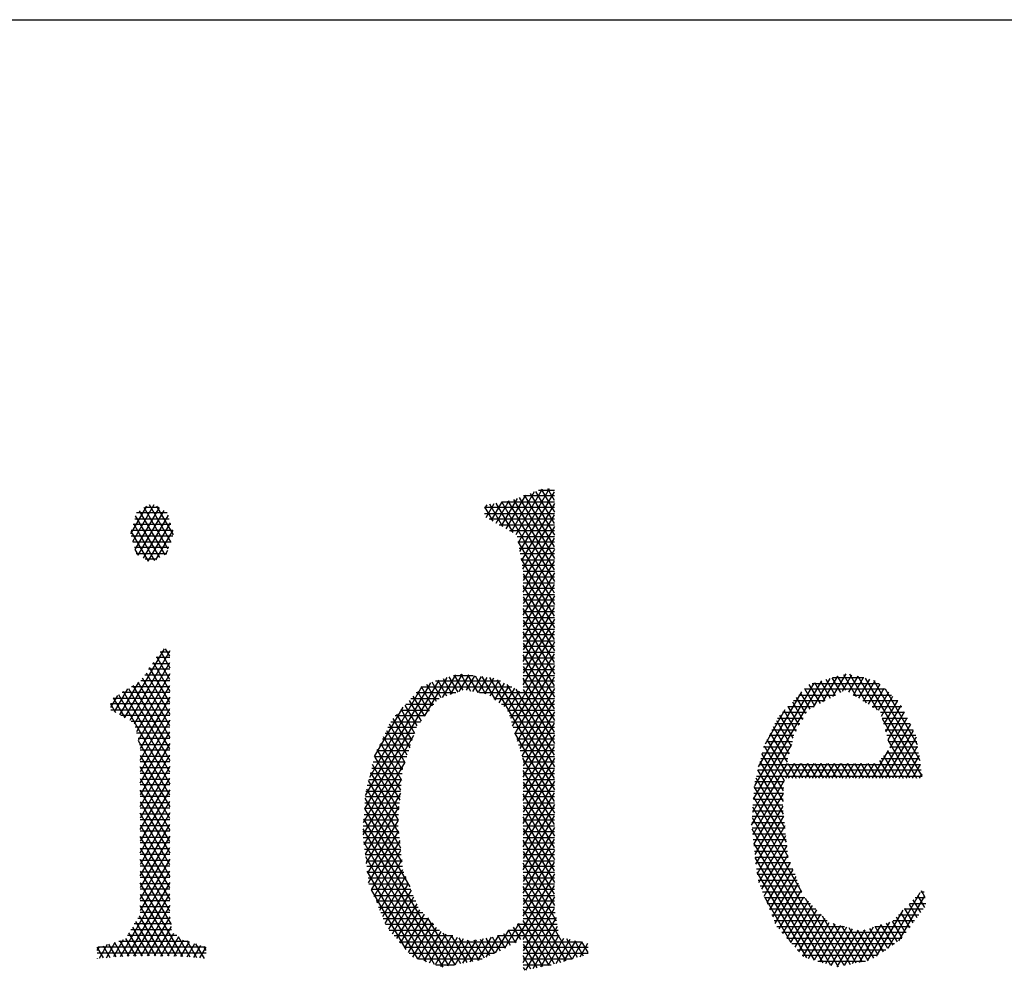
# Model space of a CAD drawing. Header units: millimetres. Extents: x 773 to 1664, y 340 to 970.
# Tile 59 of 60: x 1595 to 1608, y 958 to 970. Entities that reach past the tile are written whole.
import ezdxf

# ---------------------------------------------------------------- set-up
doc = ezdxf.new("R2010")
doc.units = ezdxf.units.MM
doc.header["$LTSCALE"] = 46.2
doc.layers.get('0').update_dxf_attribs({"linetype": 'CONTINUOUS'})
doc.layers.add('1', color=7, linetype='CONTINUOUS')

msp = doc.modelspace()

# ---------------------------------------------------------------- linework, layer by layer
at = {"linetype": 'Continuous'}
msp.add_line((772.801, 970.328), (1663.801, 970.328), dxfattribs=at)
at = {"layer": '1', "linetype": 'Continuous'}
for p, q in [((1601.47, 964.111), (1601.167, 963.586)), ((1601.233, 963.548), (1601.58, 964.15)), ((1601.668, 964.15), (1601.258, 963.44)), ((1601.279, 963.324), (1601.735, 964.113)), ((1601.735, 963.693), (1601.489, 964.118)), ((1601.527, 964.133), (1601.734, 964.133)), ((1601.561, 964.146), (1601.735, 963.845)), ((1601.735, 963.997), (1601.647, 964.15)), ((1601.042, 963.979), (1600.902, 963.737)), ((1600.968, 963.699), (1601.141, 963.999)), ((1601.244, 964.024), (1601.034, 963.662)), ((1601.735, 962.778), (1601.041, 963.979)), ((1601.047, 963.98), (1601.734, 963.98)), ((1601.1, 963.624), (1601.357, 964.068)), ((1601.12, 963.995), (1601.735, 962.931)), ((1601.735, 963.083), (1601.199, 964.01)), ((1601.273, 964.035), (1601.735, 963.235)), ((1601.734, 964.057), (1601.328, 964.057)), ((1601.735, 963.388), (1601.345, 964.063)), ((1601.417, 964.091), (1601.735, 963.54)), ((1596.365, 963.921), (1596.155, 963.557)), ((1596.184, 963.456), (1596.466, 963.944)), ((1596.532, 963.905), (1596.214, 963.354)), ((1596.257, 963.278), (1596.597, 963.866)), ((1596.271, 963.863), (1596.607, 963.281)), ((1596.652, 963.357), (1596.336, 963.903)), ((1596.347, 963.91), (1596.523, 963.91)), ((1596.401, 963.944), (1596.686, 963.45)), ((1596.72, 963.544), (1596.501, 963.923)), ((1600.844, 963.941), (1600.815, 963.892)), ((1600.815, 963.913), (1600.924, 963.724)), ((1601.734, 963.904), (1600.815, 963.904)), ((1600.836, 963.775), (1600.943, 963.96)), ((1601.056, 963.649), (1600.883, 963.949)), ((1600.962, 963.964), (1601.187, 963.574)), ((1601.735, 963.96), (1601.3, 963.208)), ((1596.212, 963.758), (1596.663, 963.758)), ((1596.54, 963.245), (1596.223, 963.794)), ((1596.638, 963.834), (1596.235, 963.834)), ((1596.649, 963.803), (1596.323, 963.239)), ((1600.815, 963.828), (1601.734, 963.828)), ((1601.734, 963.752), (1600.876, 963.752)), ((1601.321, 963.092), (1601.735, 963.808)), ((1596.391, 963.198), (1596.163, 963.595)), ((1596.166, 963.605), (1596.713, 963.605)), ((1596.688, 963.681), (1596.189, 963.681)), ((1596.193, 963.694), (1596.473, 963.209)), ((1596.389, 963.2), (1596.68, 963.705)), ((1596.712, 963.608), (1596.486, 963.216)), ((1601.01, 963.676), (1601.734, 963.676)), ((1601.734, 963.599), (1601.143, 963.599)), ((1601.735, 963.655), (1601.324, 962.944)), ((1596.714, 963.529), (1596.163, 963.529)), ((1601.243, 963.523), (1601.734, 963.523)), ((1601.324, 962.791), (1601.735, 963.503)), ((1596.185, 963.453), (1596.687, 963.453)), ((1596.659, 963.377), (1596.207, 963.377)), ((1596.214, 963.354), (1596.258, 963.277)), ((1596.614, 963.285), (1596.647, 963.343)), ((1601.255, 963.456), (1601.735, 962.626)), ((1601.734, 963.447), (1601.257, 963.447)), ((1601.271, 963.371), (1601.734, 963.371)), ((1601.735, 963.35), (1601.324, 962.639)), ((1596.229, 963.3), (1596.632, 963.3)), ((1596.5, 963.224), (1596.348, 963.224)), ((1601.734, 963.294), (1601.284, 963.294)), ((1601.735, 962.473), (1601.296, 963.233)), ((1601.298, 963.218), (1601.734, 963.218)), ((1601.324, 962.487), (1601.735, 963.198)), ((1601.734, 963.142), (1601.312, 963.142)), ((1601.324, 963.066), (1601.734, 963.066)), ((1601.735, 963.046), (1601.324, 962.334)), ((1601.324, 963.032), (1601.735, 962.321)), ((1601.734, 962.99), (1601.324, 962.99)), ((1601.324, 962.913), (1601.734, 962.913)), ((1601.324, 962.182), (1601.735, 962.893)), ((1601.735, 962.168), (1601.324, 962.88)), ((1601.734, 962.837), (1601.324, 962.837)), ((1601.324, 962.761), (1601.734, 962.761)), ((1601.735, 962.741), (1601.324, 962.029)), ((1601.324, 962.727), (1601.735, 962.016)), ((1601.734, 962.685), (1601.324, 962.685)), ((1601.324, 962.609), (1601.734, 962.609)), ((1601.324, 961.877), (1601.735, 962.588)), ((1601.735, 961.864), (1601.324, 962.575)), ((1601.734, 962.532), (1601.324, 962.532)), ((1601.324, 962.456), (1601.734, 962.456)), ((1601.735, 962.436), (1601.324, 961.724)), ((1601.324, 962.423), (1601.735, 961.711)), ((1601.734, 962.38), (1601.324, 962.38)), ((1601.324, 962.304), (1601.734, 962.304)), ((1601.324, 961.572), (1601.735, 962.283)), ((1601.735, 961.559), (1601.324, 962.27)), ((1601.734, 962.227), (1601.324, 962.227)), ((1596.079, 961.139), (1596.602, 962.045)), ((1596.675, 961.946), (1596.617, 962.045)), ((1601.735, 962.131), (1601.155, 961.127)), ((1601.324, 962.151), (1601.734, 962.151)), ((1601.324, 962.118), (1601.735, 961.406)), ((1601.734, 962.075), (1601.324, 962.075)), ((1596.675, 962.019), (1596.145, 961.101)), ((1596.675, 961.929), (1596.493, 961.929)), ((1596.675, 961.641), (1596.501, 961.941)), ((1596.544, 962.005), (1596.675, 962.005)), ((1596.548, 962.012), (1596.675, 961.793)), ((1601.185, 961.027), (1601.735, 961.979)), ((1601.324, 961.999), (1601.734, 961.999)), ((1601.735, 961.254), (1601.324, 961.965)), ((1601.734, 961.923), (1601.324, 961.923)), ((1596.208, 961.057), (1596.675, 961.866)), ((1596.675, 961.776), (1596.393, 961.776)), ((1596.675, 961.336), (1596.407, 961.799)), ((1596.443, 961.852), (1596.675, 961.852)), ((1596.454, 961.87), (1596.675, 961.488)), ((1601.735, 961.826), (1601.216, 960.928)), ((1601.324, 961.846), (1601.734, 961.846)), ((1601.324, 961.813), (1601.735, 961.101)), ((1596.675, 961.714), (1596.233, 960.95)), ((1596.675, 961.031), (1596.314, 961.657)), ((1596.342, 961.7), (1596.675, 961.7)), ((1596.361, 961.728), (1596.675, 961.184)), ((1600.03, 961.161), (1600.323, 961.668)), ((1600.431, 961.702), (1600.258, 961.403)), ((1600.39, 961.449), (1600.273, 961.651)), ((1600.347, 961.675), (1600.463, 961.475)), ((1600.369, 961.442), (1600.525, 961.713)), ((1600.405, 961.694), (1600.667, 961.694)), ((1600.536, 961.501), (1600.421, 961.699)), ((1600.607, 961.702), (1600.479, 961.481)), ((1600.499, 961.717), (1600.631, 961.488)), ((1600.578, 961.499), (1600.689, 961.691)), ((1600.73, 961.469), (1600.595, 961.704)), ((1600.77, 961.68), (1600.657, 961.484)), ((1600.69, 961.691), (1600.829, 961.45)), ((1600.736, 961.468), (1600.852, 961.669)), ((1600.964, 961.369), (1600.786, 961.678)), ((1600.933, 961.658), (1600.815, 961.453)), ((1600.881, 961.665), (1601.735, 960.187)), ((1601.247, 960.829), (1601.735, 961.674)), ((1601.734, 961.77), (1601.324, 961.77)), ((1601.324, 961.694), (1601.734, 961.694)), ((1601.735, 960.949), (1601.324, 961.66)), ((1605.359, 961.654), (1605.14, 961.275)), ((1605.268, 961.345), (1605.464, 961.684)), ((1605.388, 961.662), (1605.499, 961.47)), ((1605.806, 961.664), (1605.396, 961.664)), ((1605.57, 961.714), (1605.397, 961.415)), ((1605.569, 961.5), (1605.463, 961.684)), ((1605.525, 961.485), (1605.651, 961.703)), ((1605.539, 961.705), (1605.707, 961.415)), ((1605.728, 961.684), (1605.608, 961.476)), ((1605.844, 961.329), (1605.624, 961.71)), ((1605.673, 961.436), (1605.805, 961.665)), ((1605.727, 961.684), (1605.982, 961.243)), ((1605.882, 961.645), (1605.738, 961.395)), ((1606.575, 960.367), (1605.83, 961.659)), ((1595.946, 961.214), (1596.122, 961.518)), ((1596.26, 961.605), (1596.012, 961.176)), ((1596.127, 961.522), (1596.675, 960.574)), ((1596.168, 961.547), (1596.675, 961.547)), ((1596.675, 960.726), (1596.192, 961.562)), ((1596.257, 961.603), (1596.675, 960.879)), ((1596.259, 960.842), (1596.675, 961.562)), ((1596.675, 961.624), (1596.29, 961.624)), ((1600.215, 961.633), (1599.235, 959.936)), ((1599.249, 960.112), (1600.107, 961.598)), ((1599.99, 961.549), (1599.299, 960.351)), ((1599.984, 961.542), (1601.176, 961.542)), ((1600.13, 961.29), (1599.984, 961.542)), ((1600.05, 961.58), (1600.18, 961.355)), ((1600.243, 961.398), (1600.125, 961.604)), ((1601.024, 961.618), (1600.168, 961.618)), ((1600.199, 961.628), (1600.316, 961.424)), ((1600.888, 961.427), (1601.004, 961.628)), ((1601.072, 961.594), (1600.949, 961.38)), ((1601.735, 960.339), (1600.985, 961.637)), ((1601.01, 961.334), (1601.14, 961.559)), ((1601.209, 961.525), (1601.071, 961.287)), ((1601.109, 961.575), (1601.735, 960.492)), ((1601.735, 961.521), (1601.278, 960.73)), ((1601.734, 961.618), (1601.324, 961.618)), ((1601.324, 961.542), (1601.734, 961.542)), ((1604.354, 960.066), (1605.254, 961.624)), ((1605.148, 961.594), (1604.367, 960.24)), ((1605.164, 961.288), (1605.031, 961.517)), ((1605.086, 961.575), (1605.231, 961.324)), ((1605.127, 961.588), (1606.008, 961.588)), ((1605.298, 961.361), (1605.161, 961.598)), ((1605.237, 961.619), (1605.365, 961.397)), ((1605.432, 961.434), (1605.312, 961.641)), ((1605.802, 961.355), (1605.959, 961.626)), ((1606.019, 961.578), (1605.867, 961.315)), ((1605.932, 961.274), (1606.076, 961.525)), ((1605.933, 961.633), (1606.544, 960.574)), ((1595.984, 961.432), (1595.892, 961.273)), ((1595.925, 961.395), (1596.675, 961.395)), ((1596.087, 961.134), (1595.933, 961.4)), ((1595.998, 961.441), (1596.675, 960.269)), ((1596.675, 961.471), (1596.047, 961.471)), ((1596.675, 960.421), (1596.063, 961.481)), ((1596.675, 961.409), (1596.283, 960.732)), ((1599.846, 961.389), (1600.218, 961.389)), ((1600.029, 961.159), (1599.877, 961.423)), ((1600.436, 961.465), (1599.915, 961.465)), ((1599.931, 961.482), (1600.079, 961.224)), ((1601.734, 961.465), (1600.749, 961.465)), ((1600.938, 961.389), (1601.734, 961.389)), ((1601.124, 961.225), (1601.277, 961.491)), ((1601.735, 960.644), (1601.233, 961.513)), ((1601.324, 961.508), (1601.735, 960.797)), ((1604.423, 960.49), (1604.993, 961.477)), ((1605.043, 961.193), (1604.922, 961.402)), ((1604.953, 961.436), (1605.436, 961.436)), ((1604.976, 961.46), (1605.097, 961.251)), ((1606.09, 961.512), (1605.026, 961.512)), ((1605.673, 961.436), (1606.173, 961.436)), ((1606.134, 961.472), (1605.997, 961.234)), ((1606.041, 961.158), (1606.191, 961.419)), ((1606.513, 960.78), (1606.091, 961.512)), ((1596.675, 961.319), (1595.892, 961.319)), ((1595.892, 961.319), (1595.957, 961.208)), ((1596.283, 960.579), (1596.675, 961.257)), ((1599.369, 960.625), (1599.746, 961.278)), ((1599.928, 961.029), (1599.77, 961.304)), ((1600.148, 961.313), (1599.778, 961.313)), ((1599.823, 961.363), (1599.979, 961.094)), ((1601.734, 961.313), (1601.037, 961.313)), ((1601.309, 960.631), (1601.735, 961.369)), ((1604.808, 961.283), (1605.156, 961.283)), ((1604.956, 961.039), (1604.812, 961.287)), ((1604.867, 961.345), (1604.999, 961.116)), ((1605.296, 961.36), (1604.881, 961.36)), ((1606.255, 961.36), (1605.795, 961.36)), ((1605.917, 961.283), (1606.306, 961.283)), ((1606.249, 961.366), (1606.069, 961.054)), ((1606.097, 960.95), (1606.298, 961.299)), ((1595.895, 961.243), (1596.675, 961.243)), ((1596.675, 961.166), (1596.029, 961.166)), ((1599.609, 961.125), (1599.83, 960.743)), ((1600.03, 961.161), (1599.64, 961.161)), ((1599.862, 960.839), (1599.662, 961.185)), ((1599.709, 961.237), (1600.089, 961.237)), ((1599.716, 961.244), (1599.894, 960.936)), ((1601.12, 961.237), (1601.734, 961.237)), ((1601.734, 961.161), (1601.144, 961.161)), ((1601.734, 961.216), (1601.324, 960.505)), ((1604.77, 961.243), (1604.507, 960.788)), ((1604.672, 961.131), (1605.008, 961.131)), ((1604.878, 960.868), (1604.703, 961.172)), ((1605.051, 961.207), (1604.736, 961.207)), ((1604.757, 961.23), (1604.912, 960.962)), ((1606.344, 961.207), (1606.027, 961.207)), ((1606.048, 961.131), (1606.381, 961.131)), ((1606.049, 961.126), (1606.503, 960.341)), ((1606.339, 961.217), (1606.125, 960.846)), ((1606.153, 960.742), (1606.379, 961.135)), ((1596.164, 961.09), (1596.675, 961.09)), ((1596.675, 961.014), (1596.218, 961.014)), ((1596.675, 961.104), (1596.283, 960.427)), ((1599.918, 961.008), (1599.543, 961.008)), ((1599.798, 960.646), (1599.564, 961.051)), ((1599.58, 961.084), (1599.971, 961.084)), ((1601.168, 961.084), (1601.734, 961.084)), ((1601.734, 961.008), (1601.191, 961.008)), ((1601.324, 960.353), (1601.735, 961.064)), ((1604.824, 960.657), (1604.617, 961.016)), ((1604.965, 961.055), (1604.636, 961.055)), ((1604.657, 961.099), (1604.851, 960.763)), ((1606.42, 961.053), (1606.009, 960.341)), ((1606.419, 961.055), (1606.068, 961.055)), ((1596.236, 960.938), (1596.675, 960.938)), ((1596.283, 960.274), (1596.675, 960.952)), ((1599.222, 959.76), (1599.885, 960.909)), ((1599.735, 960.449), (1599.484, 960.884)), ((1599.507, 960.932), (1599.893, 960.932)), ((1599.524, 960.967), (1599.765, 960.549)), ((1601.735, 960.034), (1601.214, 960.937)), ((1601.215, 960.932), (1601.734, 960.932)), ((1601.735, 960.912), (1601.324, 960.2)), ((1604.887, 960.902), (1604.562, 960.902)), ((1604.577, 960.933), (1604.797, 960.551)), ((1604.599, 960.978), (1604.921, 960.978)), ((1606.089, 960.978), (1606.456, 960.978)), ((1606.097, 960.341), (1606.46, 960.971)), ((1606.494, 960.902), (1606.109, 960.902)), ((1606.497, 960.882), (1606.185, 960.341)), ((1596.675, 960.862), (1596.254, 960.862)), ((1596.675, 960.116), (1596.262, 960.832)), ((1596.273, 960.785), (1596.675, 960.785)), ((1596.675, 960.799), (1596.283, 960.122)), ((1599.434, 960.779), (1599.842, 960.779)), ((1599.444, 960.801), (1599.724, 960.317)), ((1599.867, 960.856), (1599.47, 960.856)), ((1601.734, 960.856), (1601.239, 960.856)), ((1601.263, 960.779), (1601.734, 960.779)), ((1601.324, 960.048), (1601.735, 960.759)), ((1604.856, 960.783), (1604.341, 959.891)), ((1604.848, 960.75), (1604.489, 960.75)), ((1604.497, 960.766), (1604.759, 960.313)), ((1604.525, 960.826), (1604.867, 960.826)), ((1604.831, 960.34), (1604.537, 960.85)), ((1606.415, 960.341), (1606.126, 960.84)), ((1606.13, 960.826), (1606.506, 960.826)), ((1606.517, 960.75), (1606.151, 960.75)), ((1606.273, 960.341), (1606.516, 960.761)), ((1596.675, 960.709), (1596.283, 960.709)), ((1596.283, 959.969), (1596.675, 960.647)), ((1596.283, 960.642), (1596.675, 959.964)), ((1596.283, 960.633), (1596.675, 960.633)), ((1599.369, 960.627), (1599.791, 960.627)), ((1599.369, 960.626), (1599.7, 960.052)), ((1599.817, 960.703), (1599.397, 960.703)), ((1599.712, 960.184), (1599.404, 960.718)), ((1601.734, 960.703), (1601.286, 960.703)), ((1601.31, 960.627), (1601.734, 960.627)), ((1601.317, 960.606), (1601.735, 959.882)), ((1601.735, 960.607), (1601.324, 959.895)), ((1604.751, 960.173), (1604.467, 960.666)), ((1604.469, 960.674), (1604.828, 960.674)), ((1605.921, 960.341), (1606.131, 960.704)), ((1606.239, 960.341), (1606.069, 960.635)), ((1606.103, 960.674), (1606.529, 960.674)), ((1606.122, 960.695), (1606.327, 960.341)), ((1606.534, 960.64), (1606.361, 960.341)), ((1596.675, 960.557), (1596.283, 960.557)), ((1596.675, 960.495), (1596.283, 959.817)), ((1596.675, 959.812), (1596.283, 960.489)), ((1596.283, 960.48), (1596.675, 960.48)), ((1599.766, 960.55), (1599.215, 959.596)), ((1599.689, 959.92), (1599.342, 960.52)), ((1599.766, 960.551), (1599.35, 960.551)), ((1601.734, 960.551), (1601.324, 960.551)), ((1604.331, 959.722), (1604.802, 960.536)), ((1604.431, 960.521), (1606.552, 960.521)), ((1604.44, 960.559), (1604.744, 960.033)), ((1604.809, 960.597), (1604.45, 960.597)), ((1604.89, 960.536), (1604.777, 960.341)), ((1604.806, 960.536), (1604.919, 960.341)), ((1604.865, 960.341), (1604.978, 960.536)), ((1605.007, 960.341), (1604.894, 960.536)), ((1605.066, 960.536), (1604.953, 960.341)), ((1604.982, 960.536), (1605.095, 960.341)), ((1605.041, 960.341), (1605.154, 960.536)), ((1605.183, 960.341), (1605.07, 960.536)), ((1605.242, 960.536), (1605.129, 960.341)), ((1605.158, 960.536), (1605.271, 960.341)), ((1605.217, 960.341), (1605.33, 960.536)), ((1605.359, 960.341), (1605.246, 960.536)), ((1605.418, 960.536), (1605.305, 960.341)), ((1605.334, 960.536), (1605.447, 960.341)), ((1605.393, 960.341), (1605.506, 960.536)), ((1605.535, 960.341), (1605.422, 960.536)), ((1605.594, 960.536), (1605.481, 960.341)), ((1605.51, 960.536), (1605.623, 960.341)), ((1605.569, 960.34), (1605.682, 960.536)), ((1605.711, 960.341), (1605.598, 960.536)), ((1605.77, 960.536), (1605.657, 960.341)), ((1605.686, 960.536), (1605.799, 960.341)), ((1605.745, 960.34), (1605.858, 960.536)), ((1605.887, 960.341), (1605.774, 960.536)), ((1605.946, 960.536), (1605.833, 960.341)), ((1605.862, 960.536), (1605.975, 960.341)), ((1606.063, 960.341), (1605.95, 960.536)), ((1606.015, 960.576), (1606.151, 960.341)), ((1606.54, 960.597), (1606.035, 960.597)), ((1606.449, 960.341), (1606.552, 960.52)), ((1596.675, 960.404), (1596.283, 960.404)), ((1599.731, 960.398), (1599.311, 960.398)), ((1599.315, 960.414), (1599.677, 959.787)), ((1599.33, 960.475), (1599.741, 960.475)), ((1601.324, 960.475), (1601.734, 960.475)), ((1601.324, 959.743), (1601.735, 960.454)), ((1601.735, 959.73), (1601.324, 960.441)), ((1601.734, 960.398), (1601.324, 960.398)), ((1604.393, 960.369), (1606.575, 960.369)), ((1606.563, 960.445), (1604.412, 960.445)), ((1604.751, 959.869), (1604.414, 960.453)), ((1606.57, 960.399), (1606.537, 960.341)), ((1596.283, 959.665), (1596.675, 960.342)), ((1596.283, 960.337), (1596.675, 959.659)), ((1596.283, 960.328), (1596.675, 960.328)), ((1596.675, 960.252), (1596.283, 960.252)), ((1599.23, 959.469), (1599.724, 960.326)), ((1599.717, 960.246), (1599.272, 960.246)), ((1599.69, 959.613), (1599.288, 960.309)), ((1599.292, 960.322), (1599.724, 960.322)), ((1601.324, 960.322), (1601.734, 960.322)), ((1601.735, 960.302), (1601.324, 959.591)), ((1601.324, 960.289), (1601.735, 959.577)), ((1601.734, 960.246), (1601.324, 960.246)), ((1604.759, 960.309), (1604.346, 959.594)), ((1604.79, 959.497), (1604.366, 960.231)), ((1604.758, 960.293), (1604.374, 960.293)), ((1604.387, 960.346), (1604.77, 959.683)), ((1596.675, 960.19), (1596.283, 959.512)), ((1596.675, 959.507), (1596.283, 960.184)), ((1596.283, 960.176), (1596.675, 960.176)), ((1596.675, 960.099), (1596.283, 960.099)), ((1599.709, 960.146), (1599.244, 959.342)), ((1599.704, 960.094), (1599.247, 960.094)), ((1599.253, 960.17), (1599.711, 960.17)), ((1599.261, 960.203), (1599.71, 959.425)), ((1601.324, 960.17), (1601.734, 960.17)), ((1601.324, 959.438), (1601.734, 960.149)), ((1601.734, 959.425), (1601.324, 960.136)), ((1601.734, 960.094), (1601.324, 960.094)), ((1604.356, 960.095), (1604.809, 959.311)), ((1604.75, 960.14), (1604.359, 960.14)), ((1604.36, 959.466), (1604.75, 960.141)), ((1604.365, 960.216), (1604.754, 960.216)), ((1596.283, 959.36), (1596.675, 960.037)), ((1596.283, 960.032), (1596.675, 959.354)), ((1596.283, 960.023), (1596.675, 960.023)), ((1599.241, 960.017), (1599.697, 960.017)), ((1599.731, 959.237), (1599.246, 960.077)), ((1599.259, 959.216), (1599.693, 959.967)), ((1601.324, 960.017), (1601.734, 960.017)), ((1601.735, 959.997), (1601.324, 959.286)), ((1601.324, 959.984), (1601.735, 959.272)), ((1604.993, 958.84), (1604.346, 959.96)), ((1604.742, 959.988), (1604.348, 959.988)), ((1604.354, 960.064), (1604.746, 960.064)), ((1604.741, 959.974), (1604.374, 959.338)), ((1596.675, 959.947), (1596.283, 959.947)), ((1596.675, 959.885), (1596.283, 959.207)), ((1596.675, 959.202), (1596.283, 959.879)), ((1596.283, 959.871), (1596.675, 959.871)), ((1599.23, 959.865), (1599.684, 959.865)), ((1599.236, 959.942), (1599.833, 958.909)), ((1599.691, 959.941), (1599.236, 959.941)), ((1601.734, 959.941), (1601.324, 959.941)), ((1601.324, 959.865), (1601.734, 959.865)), ((1601.324, 959.133), (1601.735, 959.845)), ((1601.735, 959.12), (1601.324, 959.831)), ((1604.754, 959.835), (1604.337, 959.835)), ((1604.343, 959.911), (1604.747, 959.911)), ((1604.388, 959.21), (1604.754, 959.843)), ((1596.675, 959.795), (1596.283, 959.795)), ((1596.283, 959.055), (1596.675, 959.732)), ((1596.283, 959.727), (1596.675, 959.049)), ((1596.283, 959.718), (1596.675, 959.718)), ((1599.218, 959.712), (1599.679, 959.712)), ((1599.677, 959.789), (1599.224, 959.789)), ((1600.344, 957.869), (1599.225, 959.808)), ((1599.677, 959.787), (1599.274, 959.089)), ((1601.734, 959.789), (1601.324, 959.789)), ((1601.324, 959.712), (1601.734, 959.712)), ((1604.332, 959.759), (1604.762, 959.759)), ((1604.336, 959.825), (1605.471, 957.859)), ((1604.767, 959.714), (1604.402, 959.082)), ((1596.675, 959.642), (1596.283, 959.642)), ((1596.675, 959.58), (1596.283, 958.902)), ((1596.675, 958.897), (1596.284, 959.575)), ((1599.687, 959.636), (1599.212, 959.636)), ((1599.215, 959.673), (1600.265, 957.854)), ((1599.289, 958.963), (1599.686, 959.649)), ((1601.734, 959.692), (1601.324, 958.981)), ((1601.324, 959.679), (1601.734, 958.967)), ((1601.734, 959.636), (1601.324, 959.636)), ((1604.77, 959.683), (1604.336, 959.683)), ((1605.373, 957.876), (1604.337, 959.671)), ((1604.344, 959.607), (1604.778, 959.607)), ((1604.426, 958.97), (1604.781, 959.585)), ((1596.283, 959.566), (1596.675, 959.566)), ((1596.675, 959.49), (1596.283, 959.49)), ((1599.219, 959.56), (1599.695, 959.56)), ((1600.157, 957.888), (1599.226, 959.502)), ((1599.704, 959.484), (1599.228, 959.484)), ((1599.7, 959.521), (1599.325, 958.873)), ((1601.324, 959.56), (1601.734, 959.56)), ((1601.324, 958.828), (1601.735, 959.54)), ((1601.735, 958.815), (1601.324, 959.526)), ((1601.734, 959.484), (1601.324, 959.484)), ((1604.786, 959.53), (1604.352, 959.53)), ((1604.358, 959.483), (1605.266, 957.91)), ((1604.361, 959.454), (1604.794, 959.454)), ((1604.794, 959.456), (1604.462, 958.88)), ((1596.283, 958.75), (1596.675, 959.428)), ((1596.283, 959.422), (1596.675, 958.745)), ((1596.283, 959.414), (1596.675, 959.414)), ((1596.675, 959.337), (1596.283, 959.337)), ((1599.237, 959.408), (1599.712, 959.408)), ((1599.72, 959.331), (1599.246, 959.331)), ((1599.248, 959.311), (1600.048, 957.925)), ((1599.362, 958.783), (1599.714, 959.393)), ((1601.324, 959.408), (1601.734, 959.408)), ((1601.735, 959.387), (1601.324, 958.676)), ((1601.324, 959.374), (1601.735, 958.663)), ((1601.734, 959.331), (1601.324, 959.331)), ((1604.802, 959.378), (1604.369, 959.378)), ((1604.497, 958.789), (1604.807, 959.327)), ((1596.675, 959.275), (1596.283, 958.598)), ((1596.675, 958.592), (1596.283, 959.27)), ((1596.283, 959.261), (1596.675, 959.261)), ((1596.675, 959.185), (1596.283, 959.185)), ((1599.255, 959.255), (1599.729, 959.255)), ((1599.728, 959.265), (1599.398, 958.694)), ((1601.324, 959.255), (1601.734, 959.255)), ((1601.324, 958.524), (1601.734, 959.235)), ((1601.764, 958.459), (1601.324, 959.222)), ((1604.378, 959.302), (1604.812, 959.302)), ((1605.158, 957.944), (1604.378, 959.295)), ((1604.842, 959.226), (1604.386, 959.226)), ((1604.84, 959.231), (1604.533, 958.699)), ((1596.023, 957.994), (1596.675, 959.123)), ((1596.283, 959.109), (1596.675, 959.109)), ((1596.284, 959.117), (1596.689, 958.416)), ((1599.737, 959.179), (1599.264, 959.179)), ((1599.939, 957.961), (1599.271, 959.119)), ((1599.273, 959.103), (1599.753, 959.103)), ((1599.435, 958.605), (1599.742, 959.137)), ((1601.735, 959.083), (1601.21, 958.173)), ((1601.734, 959.179), (1601.324, 959.179)), ((1601.324, 959.103), (1601.734, 959.103)), ((1601.324, 959.069), (1601.964, 957.96)), ((1604.395, 959.149), (1604.872, 959.149)), ((1604.399, 959.106), (1605.051, 957.978)), ((1604.902, 959.073), (1604.403, 959.073)), ((1604.569, 958.608), (1604.876, 959.14)), ((1596.675, 958.97), (1596.112, 957.996)), ((1596.675, 959.032), (1596.283, 959.032)), ((1596.844, 957.994), (1596.283, 958.965)), ((1596.283, 958.956), (1596.675, 958.956)), ((1599.784, 959.027), (1599.282, 959.027)), ((1599.293, 958.95), (1599.815, 958.95)), ((1599.777, 959.045), (1599.471, 958.515)), ((1599.508, 958.426), (1599.813, 958.956)), ((1601.734, 959.027), (1601.324, 959.027)), ((1601.324, 958.95), (1601.734, 958.95)), ((1601.324, 958.219), (1601.735, 958.93)), ((1604.415, 958.997), (1604.931, 958.997)), ((1604.911, 959.049), (1604.604, 958.518)), ((1604.64, 958.427), (1604.947, 958.958)), ((1596.201, 957.998), (1596.675, 958.818)), ((1596.675, 958.88), (1596.283, 958.88)), ((1596.283, 958.812), (1596.755, 957.996)), ((1596.283, 958.804), (1596.675, 958.804)), ((1599.847, 958.874), (1599.325, 958.874)), ((1599.325, 958.873), (1599.779, 958.087)), ((1599.356, 958.798), (1599.878, 958.798)), ((1599.85, 958.867), (1599.553, 958.352)), ((1601.889, 957.938), (1601.324, 958.917)), ((1601.734, 958.874), (1601.324, 958.874)), ((1601.324, 958.798), (1601.734, 958.798)), ((1604.961, 958.921), (1604.445, 958.921)), ((1604.475, 958.845), (1604.991, 958.845)), ((1604.982, 958.867), (1604.688, 958.359)), ((1606.546, 958.833), (1606.122, 958.098)), ((1606.513, 958.798), (1606.606, 958.638)), ((1606.557, 958.845), (1606.604, 958.845)), ((1606.611, 958.781), (1606.568, 958.856)), ((1596.675, 958.728), (1596.283, 958.728)), ((1596.675, 958.665), (1596.29, 958)), ((1599.909, 958.722), (1599.387, 958.722)), ((1599.605, 958.29), (1599.886, 958.777)), ((1599.923, 958.688), (1599.658, 958.229)), ((1601.734, 958.778), (1601.324, 958.066)), ((1601.324, 958.764), (1601.814, 957.916)), ((1601.734, 958.722), (1601.324, 958.722)), ((1604.851, 958.172), (1604.504, 958.773)), ((1605.031, 958.768), (1604.505, 958.768)), ((1604.536, 958.692), (1605.104, 958.692)), ((1604.741, 958.298), (1605.02, 958.78)), ((1605.075, 958.723), (1604.794, 958.237)), ((1604.847, 958.176), (1605.13, 958.665)), ((1605.55, 957.875), (1605.04, 958.759)), ((1606.268, 958.198), (1606.61, 958.791)), ((1606.403, 958.684), (1606.507, 958.505)), ((1606.411, 958.692), (1606.622, 958.692)), ((1606.556, 958.571), (1606.458, 958.741)), ((1606.613, 958.768), (1606.484, 958.768)), ((1596.283, 958.651), (1596.675, 958.651)), ((1596.675, 958.575), (1596.283, 958.575)), ((1596.666, 957.998), (1596.284, 958.66)), ((1599.418, 958.645), (1599.94, 958.645)), ((1600.003, 958.569), (1599.449, 958.569)), ((1599.71, 958.167), (1599.965, 958.609)), ((1600.02, 958.552), (1599.763, 958.106)), ((1601.324, 958.645), (1601.734, 958.645)), ((1601.324, 957.914), (1601.736, 958.628)), ((1601.738, 957.894), (1601.324, 958.612)), ((1601.746, 958.569), (1601.324, 958.569)), ((1605.177, 958.616), (1604.566, 958.616)), ((1604.596, 958.54), (1605.251, 958.54)), ((1605.185, 958.608), (1604.9, 958.115)), ((1604.953, 958.054), (1605.24, 958.551)), ((1605.976, 957.998), (1606.325, 958.602)), ((1606.265, 958.54), (1606.533, 958.54)), ((1606.293, 958.569), (1606.408, 958.371)), ((1606.589, 958.616), (1606.338, 958.616)), ((1606.457, 958.438), (1606.348, 958.626)), ((1596.688, 958.423), (1596.205, 958.423)), ((1596.488, 958.002), (1596.225, 958.456)), ((1596.251, 958.499), (1596.678, 958.499)), ((1596.27, 958.53), (1596.577, 958)), ((1596.379, 958.002), (1596.676, 958.515)), ((1599.48, 958.493), (1600.076, 958.493)), ((1600.149, 958.417), (1599.511, 958.417)), ((1599.815, 958.045), (1600.075, 958.495)), ((1600.13, 958.437), (1599.869, 957.985)), ((1600.066, 958.503), (1600.424, 957.884)), ((1601.081, 958.103), (1601.272, 958.434)), ((1601.771, 958.417), (1601.246, 958.417)), ((1601.582, 957.86), (1601.256, 958.424)), ((1601.32, 958.466), (1601.66, 957.876)), ((1601.324, 958.493), (1601.758, 958.493)), ((1601.756, 958.509), (1601.354, 957.813)), ((1605.324, 958.463), (1604.626, 958.463)), ((1605.295, 958.494), (1605.006, 957.994)), ((1605.079, 957.969), (1605.352, 958.441)), ((1605.428, 958.42), (1605.154, 957.945)), ((1605.26, 958.53), (1605.629, 957.89)), ((1605.708, 957.906), (1605.408, 958.426)), ((1605.752, 957.915), (1606.04, 958.413)), ((1606.147, 958.446), (1605.852, 957.935)), ((1606.033, 958.411), (1606.188, 958.143)), ((1606.251, 958.186), (1606.107, 958.434)), ((1606.182, 958.457), (1606.309, 958.238)), ((1606.476, 958.463), (1606.192, 958.463)), ((1606.358, 958.304), (1606.239, 958.512)), ((1596.313, 958), (1596.135, 958.307)), ((1596.16, 958.347), (1596.697, 958.347)), ((1596.181, 958.381), (1596.399, 958.002)), ((1596.692, 958.39), (1596.468, 958.002)), ((1596.555, 958), (1596.727, 958.299)), ((1599.562, 958.341), (1600.222, 958.341)), ((1599.943, 957.96), (1600.185, 958.38)), ((1600.24, 958.323), (1600.016, 957.936)), ((1600.09, 957.911), (1600.309, 958.29)), ((1600.503, 957.899), (1600.271, 958.301)), ((1601.129, 958.339), (1600.956, 958.04)), ((1601.066, 958.296), (1601.154, 958.143)), ((1601.221, 958.18), (1601.129, 958.339)), ((1601.132, 958.341), (1601.784, 958.341)), ((1601.193, 958.381), (1601.288, 958.216)), ((1601.454, 957.834), (1601.775, 958.391)), ((1604.663, 958.387), (1605.552, 958.387)), ((1606.363, 958.311), (1604.73, 958.311)), ((1605.228, 957.922), (1605.504, 958.4)), ((1605.581, 958.38), (1605.303, 957.898)), ((1605.377, 957.875), (1605.657, 958.359)), ((1605.733, 958.339), (1605.454, 957.856)), ((1605.512, 958.398), (1605.787, 957.922)), ((1605.553, 957.875), (1605.825, 958.346)), ((1605.866, 957.938), (1605.616, 958.37)), ((1605.932, 958.379), (1605.653, 957.895)), ((1605.72, 958.342), (1605.935, 957.97)), ((1605.998, 958.013), (1605.809, 958.341)), ((1605.884, 958.364), (1606.062, 958.056)), ((1605.958, 958.387), (1606.419, 958.387)), ((1606.125, 958.1), (1605.958, 958.387)), ((1595.85, 958.152), (1595.744, 957.968)), ((1595.838, 957.978), (1595.955, 958.182)), ((1595.966, 957.99), (1595.87, 958.158)), ((1596.06, 958.211), (1595.931, 957.987)), ((1595.945, 958.179), (1596.052, 957.995)), ((1596, 958.194), (1596.914, 958.194)), ((1596.139, 957.996), (1596.021, 958.2)), ((1596.091, 958.232), (1596.226, 957.998)), ((1596.763, 958.27), (1596.114, 958.27)), ((1596.787, 958.251), (1596.642, 957.998)), ((1596.729, 957.996), (1596.854, 958.214)), ((1596.781, 958.256), (1596.936, 957.987)), ((1596.928, 958.189), (1596.815, 957.995)), ((1596.901, 957.99), (1597.002, 958.165)), ((1597.03, 957.978), (1596.902, 958.198)), ((1597.012, 958.161), (1597.123, 957.968)), ((1600.4, 958.264), (1599.627, 958.264)), ((1599.692, 958.188), (1601.237, 958.188)), ((1600.385, 958.269), (1600.164, 957.886)), ((1600.238, 957.862), (1600.46, 958.247)), ((1600.536, 958.226), (1600.328, 957.866)), ((1600.376, 958.271), (1600.583, 957.914)), ((1600.427, 957.885), (1600.611, 958.204)), ((1600.662, 957.929), (1600.482, 958.241)), ((1600.704, 958.212), (1600.526, 957.904)), ((1600.587, 958.211), (1600.741, 957.944)), ((1600.625, 957.922), (1600.802, 958.23)), ((1600.813, 957.973), (1600.678, 958.207)), ((1600.901, 958.249), (1600.723, 957.941)), ((1600.757, 958.222), (1600.882, 958.005)), ((1600.836, 957.984), (1601, 958.267)), ((1600.951, 958.037), (1600.837, 958.237)), ((1600.916, 958.251), (1601.021, 958.07)), ((1601.796, 958.264), (1600.986, 958.264)), ((1601.088, 958.107), (1600.995, 958.266)), ((1601.324, 958.188), (1602.087, 958.188)), ((1601.324, 958.155), (1601.503, 957.844)), ((1601.795, 958.273), (1601.554, 957.854)), ((1601.653, 957.875), (1601.86, 958.233)), ((1601.939, 958.217), (1601.755, 957.899)), ((1601.861, 957.929), (1602.018, 958.202)), ((1602.04, 957.981), (1601.899, 958.225)), ((1602.097, 958.186), (1601.967, 957.96)), ((1601.998, 958.206), (1602.115, 958.003)), ((1602.072, 957.991), (1602.176, 958.171)), ((1602.178, 958.047), (1602.098, 958.186)), ((1604.796, 958.235), (1606.307, 958.235)), ((1606.21, 958.159), (1604.862, 958.159)), ((1595.716, 958.072), (1595.745, 958.123)), ((1595.716, 958.042), (1597.151, 958.042)), ((1595.8, 957.974), (1595.718, 958.115)), ((1597.14, 958.118), (1595.728, 958.118)), ((1595.794, 958.136), (1595.883, 957.982)), ((1597.075, 958.14), (1596.984, 957.982)), ((1597.067, 957.974), (1597.149, 958.115)), ((1597.151, 958.073), (1597.121, 958.125)), ((1601.097, 958.112), (1599.758, 958.112)), ((1599.823, 958.036), (1600.948, 958.036)), ((1602.178, 958.112), (1601.324, 958.112)), ((1601.324, 958.036), (1602.178, 958.036)), ((1604.929, 958.082), (1606.099, 958.082)), ((1595.716, 957.966), (1595.717, 957.965)), ((1600.784, 957.96), (1599.945, 957.96)), ((1601.424, 957.828), (1601.324, 958.002)), ((1601.965, 957.96), (1601.324, 957.96)), ((1605.988, 958.006), (1604.995, 958.006)), ((1605.202, 957.93), (1605.828, 957.93)), ((1600.173, 957.883), (1600.419, 957.883)), ((1601.324, 957.883), (1601.694, 957.883)), ((1601.324, 957.85), (1601.346, 957.812))]:
    msp.add_line(p, q, dxfattribs=at)

doc.saveas('drawing.dxf')
